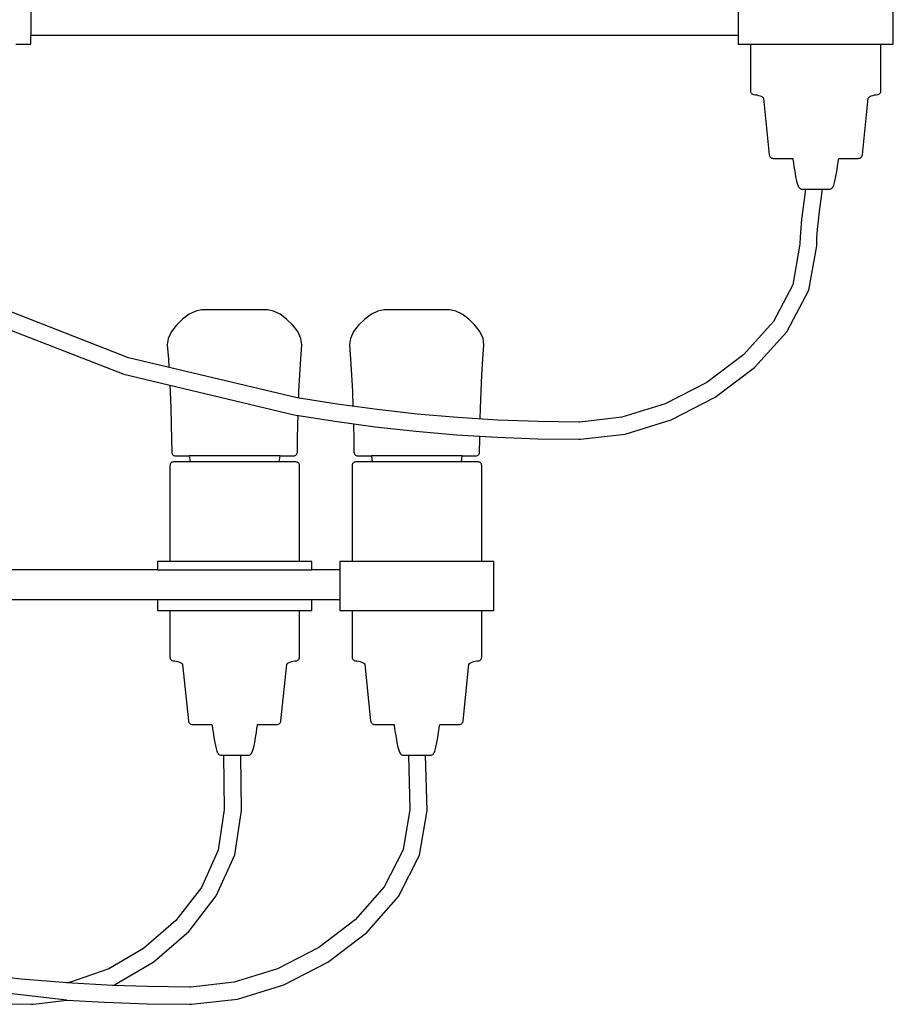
# Model space of a CAD drawing. Header units: centimetres. Extents: x -160 to 50, y -48 to 221.
# Tile 12 of 32: x -82 to -64, y 95 to 115. Entities that reach past the tile are written whole.
import ezdxf

# ---------------------------------------------------------------- set-up
doc = ezdxf.new("R2010")
doc.units = ezdxf.units.CM
doc.layers.add('FLOS', color=30, linetype='Continuous')

# ---------------------------------------------------------------- blocks, each defined once
blk = doc.blocks.new('2097-50_EL_lateral')
for p, q in [((47.602, 43.031), (47.602, 44.031)), ((30.023, 43.828), (30.023, 43.219)), ((44.442, 43.828), (44.442, 43.219)), ((30.023, 43.031), (30.023, 43.219)), ((30.023, 43.219), (44.442, 43.219)), ((44.442, 43.219), (44.442, 43.031)), ((29.722, 43.031), (29.887, 43.031)), ((29.887, 43.031), (29.989, 43.031)), ((29.989, 43.031), (30.023, 43.031)), ((44.442, 43.031), (44.444, 43.031)), ((44.444, 43.031), (44.478, 43.031)), ((44.478, 43.031), (44.58, 43.031)), ((44.58, 43.031), (44.745, 43.031)), ((44.693, 43.031), (44.693, 42.079)), ((44.745, 43.031), (44.966, 43.031)), ((44.966, 43.031), (45.233, 43.031)), ((45.233, 43.031), (45.535, 43.031)), ((45.535, 43.031), (45.858, 43.031)), ((45.858, 43.031), (46.188, 43.031)), ((46.188, 43.031), (46.511, 43.031)), ((46.511, 43.031), (46.812, 43.031)), ((46.812, 43.031), (47.079, 43.031)), ((47.079, 43.031), (47.3, 43.031)), ((47.3, 43.031), (47.465, 43.031)), ((47.351, 42.079), (47.351, 43.031)), ((47.465, 43.031), (47.567, 43.031)), ((47.567, 43.031), (47.602, 43.031)), ((44.693, 42.079), (44.695, 42.062)), ((44.695, 42.062), (44.701, 42.047)), ((44.701, 42.047), (44.709, 42.033)), ((44.709, 42.033), (44.721, 42.021)), ((44.721, 42.021), (44.735, 42.013)), ((44.735, 42.013), (44.75, 42.007)), ((44.75, 42.007), (44.767, 42.005)), ((44.767, 42.005), (44.792, 42.003)), ((44.792, 42.003), (44.823, 41.998)), ((44.823, 41.998), (44.858, 41.989)), ((44.858, 41.989), (44.892, 41.978)), ((44.892, 41.978), (44.922, 41.964)), ((44.922, 41.964), (44.944, 41.949)), ((44.944, 41.949), (44.954, 41.931)), ((47.09, 41.931), (47.1, 41.949)), ((47.1, 41.949), (47.121, 41.964)), ((47.121, 41.964), (47.151, 41.978)), ((47.151, 41.978), (47.186, 41.989)), ((47.186, 41.989), (47.221, 41.998)), ((47.221, 41.998), (47.252, 42.003)), ((47.252, 42.003), (47.277, 42.005)), ((47.277, 42.005), (47.293, 42.007)), ((47.293, 42.007), (47.309, 42.013)), ((47.309, 42.013), (47.323, 42.021)), ((47.323, 42.021), (47.334, 42.033)), ((47.334, 42.033), (47.343, 42.047)), ((47.343, 42.047), (47.349, 42.062)), ((47.349, 42.062), (47.351, 42.079)), ((44.954, 41.931), (45.073, 40.779)), ((46.971, 40.779), (47.09, 41.931)), ((45.073, 40.779), (45.077, 40.762)), ((45.077, 40.762), (45.084, 40.746)), ((45.084, 40.746), (45.094, 40.733)), ((46.95, 40.733), (46.96, 40.746)), ((46.96, 40.746), (46.967, 40.762)), ((46.967, 40.762), (46.971, 40.779)), ((45.094, 40.733), (45.106, 40.721)), ((45.106, 40.721), (45.121, 40.713)), ((45.121, 40.713), (45.137, 40.707)), ((45.137, 40.707), (45.155, 40.705)), ((45.155, 40.705), (45.157, 40.705)), ((45.157, 40.705), (45.176, 40.705)), ((45.176, 40.705), (45.232, 40.705)), ((45.232, 40.705), (45.322, 40.705)), ((45.322, 40.705), (45.443, 40.705)), ((45.443, 40.705), (45.554, 40.705)), ((45.554, 40.705), (45.557, 40.683)), ((45.557, 40.683), (45.565, 40.624)), ((45.565, 40.624), (45.577, 40.54)), ((46.467, 40.54), (46.479, 40.624)), ((46.479, 40.624), (46.487, 40.683)), ((46.487, 40.683), (46.49, 40.705)), ((46.49, 40.705), (46.602, 40.705)), ((46.602, 40.705), (46.724, 40.705)), ((46.724, 40.705), (46.814, 40.705)), ((46.814, 40.705), (46.87, 40.705)), ((46.87, 40.705), (46.889, 40.705)), ((46.889, 40.705), (46.906, 40.707)), ((46.906, 40.707), (46.923, 40.713)), ((46.923, 40.713), (46.937, 40.721)), ((46.937, 40.721), (46.95, 40.733)), ((45.577, 40.54), (45.593, 40.44)), ((45.593, 40.44), (45.611, 40.337)), ((46.433, 40.337), (46.451, 40.44)), ((46.451, 40.44), (46.467, 40.54)), ((45.611, 40.337), (45.632, 40.241)), ((45.632, 40.241), (45.654, 40.163)), ((45.654, 40.163), (45.662, 40.143)), ((45.662, 40.143), (45.672, 40.125)), ((46.372, 40.125), (46.382, 40.143)), ((46.382, 40.143), (46.39, 40.163)), ((46.39, 40.163), (46.412, 40.241)), ((46.412, 40.241), (46.433, 40.337)), ((45.672, 40.125), (45.684, 40.11)), ((45.684, 40.11), (45.697, 40.097)), ((45.697, 40.097), (45.712, 40.087)), ((45.712, 40.087), (45.727, 40.08)), ((45.727, 40.08), (45.744, 40.078)), ((45.744, 40.078), (45.746, 40.078)), ((45.746, 40.078), (45.753, 40.078)), ((45.753, 40.078), (45.77, 40.078)), ((45.77, 40.078), (45.799, 40.078)), ((45.813, 40.077), (45.784, 39.869)), ((45.799, 40.078), (45.838, 40.078)), ((45.814, 40.078), (45.813, 40.077)), ((45.838, 40.078), (45.885, 40.078)), ((45.885, 40.078), (45.937, 40.078)), ((45.937, 40.078), (45.994, 40.078)), ((45.994, 40.078), (46.052, 40.078)), ((46.052, 40.078), (46.108, 40.078)), ((46.108, 40.078), (46.161, 40.078)), ((46.124, 39.826), (46.153, 40.031)), ((46.153, 40.031), (46.159, 40.078)), ((46.161, 40.078), (46.208, 40.078)), ((46.208, 40.078), (46.246, 40.078)), ((46.246, 40.078), (46.275, 40.078)), ((46.275, 40.078), (46.293, 40.078)), ((46.293, 40.078), (46.299, 40.078)), ((46.299, 40.078), (46.316, 40.08)), ((46.316, 40.08), (46.332, 40.087)), ((46.332, 40.087), (46.347, 40.097)), ((46.347, 40.097), (46.36, 40.11)), ((46.36, 40.11), (46.372, 40.125)), ((45.784, 39.869), (45.757, 39.665)), ((46.097, 39.626), (46.124, 39.826)), ((45.757, 39.665), (45.734, 39.468)), ((46.075, 39.434), (46.097, 39.626)), ((45.734, 39.468), (45.716, 39.281)), ((46.057, 39.255), (46.075, 39.434)), ((45.716, 39.281), (45.704, 39.104)), ((46.046, 39.089), (46.057, 39.255)), ((45.7, 38.958), (45.553, 38.126)), ((45.704, 39.104), (45.7, 38.958)), ((46.041, 38.925), (46.046, 39.089)), ((45.882, 38.022), (46.041, 38.925)), ((45.553, 38.126), (45.157, 37.378)), ((45.44, 37.187), (45.882, 38.022)), ((32.017, 36.642), (29.638, 37.57)), ((33.387, 37.594), (33.254, 37.528)), ((33.506, 37.618), (33.387, 37.594)), ((33.527, 37.618), (33.506, 37.618)), ((33.59, 37.618), (33.527, 37.618)), ((33.689, 37.618), (33.59, 37.618)), ((33.82, 37.618), (33.689, 37.618)), ((33.973, 37.618), (33.82, 37.618)), ((34.14, 37.618), (33.973, 37.618)), ((34.309, 37.618), (34.14, 37.618)), ((34.471, 37.618), (34.309, 37.618)), ((34.614, 37.618), (34.471, 37.618)), ((34.73, 37.618), (34.614, 37.618)), ((34.812, 37.618), (34.73, 37.618)), ((34.854, 37.618), (34.812, 37.618)), ((34.971, 37.594), (34.854, 37.618)), ((35.104, 37.528), (34.971, 37.594)), ((37.1, 37.594), (36.967, 37.528)), ((37.219, 37.618), (37.1, 37.594)), ((37.24, 37.618), (37.219, 37.618)), ((37.303, 37.618), (37.24, 37.618)), ((37.402, 37.618), (37.303, 37.618)), ((37.533, 37.618), (37.402, 37.618)), ((37.686, 37.618), (37.533, 37.618)), ((37.853, 37.618), (37.686, 37.618)), ((38.022, 37.618), (37.853, 37.618)), ((38.184, 37.618), (38.022, 37.618)), ((38.327, 37.618), (38.184, 37.618)), ((38.443, 37.618), (38.327, 37.618)), ((38.525, 37.618), (38.443, 37.618)), ((38.567, 37.618), (38.525, 37.618)), ((38.684, 37.594), (38.567, 37.618)), ((38.817, 37.528), (38.684, 37.594)), ((33.118, 37.43), (32.992, 37.309)), ((33.254, 37.528), (33.118, 37.43)), ((35.239, 37.43), (35.104, 37.528)), ((35.363, 37.309), (35.239, 37.43)), ((36.831, 37.43), (36.705, 37.309)), ((36.967, 37.528), (36.831, 37.43)), ((38.952, 37.43), (38.817, 37.528)), ((39.076, 37.309), (38.952, 37.43)), ((45.157, 37.378), (44.556, 36.707)), ((29.513, 37.245), (31.922, 36.305)), ((32.89, 37.175), (32.824, 37.037)), ((32.992, 37.309), (32.89, 37.175)), ((35.465, 37.175), (35.363, 37.309)), ((35.53, 37.037), (35.465, 37.175)), ((36.603, 37.175), (36.537, 37.037)), ((36.705, 37.309), (36.603, 37.175)), ((39.178, 37.175), (39.076, 37.309)), ((39.243, 37.037), (39.178, 37.175)), ((44.776, 36.442), (45.432, 37.173)), ((45.432, 37.173), (45.44, 37.187)), ((32.824, 37.037), (32.807, 36.904)), ((35.547, 36.904), (35.53, 37.037)), ((36.537, 37.037), (36.52, 36.904)), ((39.26, 36.904), (39.243, 37.037)), ((32.807, 36.904), (32.829, 36.615)), ((35.525, 36.615), (35.547, 36.904)), ((36.52, 36.904), (36.542, 36.615)), ((39.238, 36.615), (39.26, 36.904)), ((35.456, 35.825), (32.017, 36.642)), ((32.829, 36.615), (32.84, 36.446)), ((35.506, 36.295), (35.525, 36.615)), ((36.542, 36.615), (36.562, 36.295)), ((39.219, 36.295), (39.238, 36.615)), ((44.556, 36.707), (43.799, 36.139)), ((43.97, 35.837), (44.776, 36.442)), ((31.922, 36.305), (35.394, 35.481)), ((35.49, 35.956), (35.506, 36.295)), ((36.562, 36.295), (36.578, 35.956)), ((39.203, 35.956), (39.219, 36.295)), ((43.799, 36.139), (42.95, 35.705)), ((32.859, 36.083), (32.865, 35.956)), ((32.865, 35.956), (32.878, 35.615)), ((35.485, 35.821), (35.49, 35.956)), ((36.578, 35.956), (36.589, 35.651)), ((39.19, 35.615), (39.203, 35.956)), ((36.266, 35.695), (35.456, 35.825)), ((43.072, 35.377), (43.97, 35.837)), ((32.878, 35.615), (32.887, 35.284)), ((37.083, 35.584), (36.266, 35.695)), ((37.902, 35.493), (37.083, 35.584)), ((39.184, 35.394), (39.19, 35.615)), ((42.95, 35.705), (42.07, 35.428)), ((35.394, 35.481), (36.22, 35.348)), ((35.467, 35.284), (35.473, 35.468)), ((36.22, 35.348), (37.044, 35.236)), ((38.722, 35.422), (37.902, 35.493)), ((39.544, 35.372), (38.722, 35.422)), ((40.367, 35.341), (39.544, 35.372)), ((41.192, 35.331), (40.367, 35.341)), ((41.211, 35.331), (41.192, 35.331)), ((42.07, 35.428), (41.211, 35.331)), ((42.136, 35.084), (43.072, 35.377)), ((32.887, 35.284), (32.894, 34.98)), ((35.461, 34.98), (35.467, 35.284)), ((36.6, 35.296), (36.6, 35.284)), ((36.6, 35.284), (36.607, 34.98)), ((37.044, 35.236), (37.871, 35.144)), ((37.871, 35.144), (38.699, 35.073)), ((32.894, 34.98), (32.897, 34.716)), ((35.457, 34.716), (35.461, 34.98)), ((36.607, 34.98), (36.61, 34.716)), ((38.699, 35.073), (39.529, 35.022)), ((39.17, 34.716), (39.174, 34.98)), ((39.174, 34.98), (39.175, 35.043)), ((39.529, 35.022), (40.359, 34.991)), ((40.359, 34.991), (41.19, 34.981)), ((41.19, 34.981), (41.229, 34.981)), ((41.229, 34.981), (42.136, 35.084)), ((32.897, 34.716), (32.9, 34.699)), ((32.9, 34.699), (32.906, 34.683)), ((32.906, 34.683), (32.915, 34.67)), ((32.915, 34.67), (32.927, 34.658)), ((32.927, 34.658), (32.941, 34.65)), ((32.941, 34.65), (32.958, 34.645)), ((32.958, 34.645), (32.975, 34.643)), ((32.975, 34.643), (33.013, 34.643)), ((33.013, 34.643), (33.125, 34.643)), ((33.125, 34.643), (33.253, 34.643)), ((33.253, 34.643), (33.27, 34.519)), ((35.105, 34.643), (33.253, 34.643)), ((35.088, 34.519), (35.105, 34.643)), ((35.105, 34.643), (35.159, 34.643)), ((35.159, 34.643), (35.305, 34.643)), ((35.305, 34.643), (35.38, 34.643)), ((35.38, 34.643), (35.398, 34.645)), ((35.398, 34.645), (35.414, 34.65)), ((35.414, 34.65), (35.428, 34.658)), ((35.428, 34.658), (35.44, 34.67)), ((35.44, 34.67), (35.449, 34.683)), ((35.449, 34.683), (35.455, 34.699)), ((35.455, 34.699), (35.457, 34.716)), ((36.61, 34.716), (36.613, 34.699)), ((36.613, 34.699), (36.619, 34.683)), ((36.619, 34.683), (36.628, 34.67)), ((36.628, 34.67), (36.64, 34.658)), ((36.64, 34.658), (36.654, 34.65)), ((36.654, 34.65), (36.671, 34.645)), ((36.671, 34.645), (36.688, 34.643)), ((36.688, 34.643), (36.726, 34.643)), ((36.726, 34.643), (36.838, 34.643)), ((36.838, 34.643), (36.965, 34.643)), ((36.965, 34.643), (36.983, 34.519)), ((38.818, 34.643), (36.965, 34.643)), ((38.801, 34.519), (38.818, 34.643)), ((38.818, 34.643), (38.872, 34.643)), ((38.872, 34.643), (39.018, 34.643)), ((39.018, 34.643), (39.093, 34.643)), ((39.093, 34.643), (39.111, 34.645)), ((39.111, 34.645), (39.127, 34.65)), ((39.127, 34.65), (39.141, 34.658)), ((39.141, 34.658), (39.153, 34.67)), ((39.153, 34.67), (39.162, 34.683)), ((39.162, 34.683), (39.168, 34.699)), ((39.168, 34.699), (39.17, 34.716)), ((32.862, 34.462), (32.86, 34.445)), ((32.86, 34.445), (32.86, 32.492)), ((32.868, 34.477), (32.862, 34.462)), ((32.877, 34.491), (32.868, 34.477)), ((32.888, 34.502), (32.877, 34.491)), ((32.902, 34.511), (32.888, 34.502)), ((32.917, 34.517), (32.902, 34.511)), ((32.934, 34.519), (32.917, 34.517)), ((32.989, 34.519), (32.934, 34.519)), ((33.095, 34.519), (32.989, 34.519)), ((33.249, 34.519), (33.095, 34.519)), ((33.444, 34.519), (33.249, 34.519)), ((33.671, 34.519), (33.444, 34.519)), ((33.92, 34.519), (33.671, 34.519)), ((34.181, 34.519), (33.92, 34.519)), ((34.441, 34.519), (34.181, 34.519)), ((34.691, 34.519), (34.441, 34.519)), ((34.918, 34.519), (34.691, 34.519)), ((35.112, 34.519), (34.918, 34.519)), ((35.267, 34.519), (35.112, 34.519)), ((35.373, 34.519), (35.267, 34.519)), ((35.428, 34.519), (35.373, 34.519)), ((35.444, 34.517), (35.428, 34.519)), ((35.46, 34.511), (35.444, 34.517)), ((35.474, 34.502), (35.46, 34.511)), ((35.485, 34.491), (35.474, 34.502)), ((35.494, 34.477), (35.485, 34.491)), ((35.499, 34.462), (35.494, 34.477)), ((35.501, 34.445), (35.499, 34.462)), ((35.501, 32.492), (35.501, 34.445)), ((36.575, 34.462), (36.573, 34.445)), ((36.573, 34.445), (36.573, 32.492)), ((36.581, 34.477), (36.575, 34.462)), ((36.59, 34.491), (36.581, 34.477)), ((36.601, 34.502), (36.59, 34.491)), ((36.615, 34.511), (36.601, 34.502)), ((36.63, 34.517), (36.615, 34.511)), ((36.647, 34.519), (36.63, 34.517)), ((36.702, 34.519), (36.647, 34.519)), ((36.808, 34.519), (36.702, 34.519)), ((36.962, 34.519), (36.808, 34.519)), ((37.157, 34.519), (36.962, 34.519)), ((37.384, 34.519), (37.157, 34.519)), ((37.633, 34.519), (37.384, 34.519)), ((37.894, 34.519), (37.633, 34.519)), ((38.154, 34.519), (37.894, 34.519)), ((38.404, 34.519), (38.154, 34.519)), ((38.631, 34.519), (38.404, 34.519)), ((38.825, 34.519), (38.631, 34.519)), ((38.979, 34.519), (38.825, 34.519)), ((39.086, 34.519), (38.979, 34.519)), ((39.141, 34.519), (39.086, 34.519)), ((39.157, 34.517), (39.141, 34.519)), ((39.173, 34.511), (39.157, 34.517)), ((39.187, 34.502), (39.173, 34.511)), ((39.198, 34.491), (39.187, 34.502)), ((39.207, 34.477), (39.198, 34.491)), ((39.212, 34.462), (39.207, 34.477)), ((39.214, 34.445), (39.212, 34.462)), ((39.214, 32.492), (39.214, 34.445)), ((32.61, 32.322), (28.691, 32.322)), ((32.679, 32.492), (32.61, 32.492)), ((32.61, 32.492), (32.61, 32.322)), ((32.61, 32.322), (35.751, 32.322)), ((32.813, 32.492), (32.679, 32.492)), ((33.007, 32.492), (32.813, 32.492)), ((33.253, 32.492), (33.007, 32.492)), ((33.539, 32.492), (33.253, 32.492)), ((33.853, 32.492), (33.539, 32.492)), ((34.181, 32.492), (33.853, 32.492)), ((34.509, 32.492), (34.181, 32.492)), ((34.823, 32.492), (34.509, 32.492)), ((35.109, 32.492), (34.823, 32.492)), ((35.354, 32.492), (35.109, 32.492)), ((35.548, 32.492), (35.354, 32.492)), ((35.683, 32.492), (35.548, 32.492)), ((35.751, 32.492), (35.683, 32.492)), ((35.751, 32.322), (35.751, 32.492)), ((36.323, 32.322), (35.751, 32.322)), ((36.392, 32.492), (36.323, 32.492)), ((36.323, 32.492), (36.323, 32.322)), ((36.323, 32.322), (36.323, 31.713)), ((36.526, 32.492), (36.392, 32.492)), ((36.72, 32.492), (36.526, 32.492)), ((36.966, 32.492), (36.72, 32.492)), ((37.252, 32.492), (36.966, 32.492)), ((37.565, 32.492), (37.252, 32.492)), ((37.894, 32.492), (37.565, 32.492)), ((38.222, 32.492), (37.894, 32.492)), ((38.536, 32.492), (38.222, 32.492)), ((38.822, 32.492), (38.536, 32.492)), ((39.067, 32.492), (38.822, 32.492)), ((39.261, 32.492), (39.067, 32.492)), ((39.396, 32.492), (39.261, 32.492)), ((39.464, 32.492), (39.396, 32.492)), ((39.464, 31.492), (39.464, 32.492)), ((28.691, 31.713), (32.61, 31.713)), ((32.61, 31.713), (32.61, 31.492)), ((32.61, 31.713), (35.751, 31.713)), ((35.751, 31.492), (35.751, 31.713)), ((35.751, 31.713), (36.323, 31.713)), ((36.323, 31.713), (36.323, 31.492)), ((32.61, 31.492), (32.679, 31.492)), ((32.679, 31.492), (32.813, 31.492)), ((32.813, 31.492), (33.007, 31.492)), ((32.86, 31.492), (32.86, 30.539)), ((33.007, 31.492), (33.253, 31.492)), ((33.253, 31.492), (33.539, 31.492)), ((33.539, 31.492), (33.853, 31.492)), ((33.853, 31.492), (34.181, 31.492)), ((34.181, 31.492), (34.509, 31.492)), ((34.509, 31.492), (34.823, 31.492)), ((34.823, 31.492), (35.109, 31.492)), ((35.109, 31.492), (35.354, 31.492)), ((35.354, 31.492), (35.548, 31.492)), ((35.501, 30.539), (35.501, 31.492)), ((35.548, 31.492), (35.683, 31.492)), ((35.683, 31.492), (35.751, 31.492)), ((36.323, 31.492), (36.392, 31.492)), ((36.392, 31.492), (36.526, 31.492)), ((36.526, 31.492), (36.72, 31.492)), ((36.573, 31.492), (36.573, 30.539)), ((36.72, 31.492), (36.966, 31.492)), ((36.966, 31.492), (37.252, 31.492)), ((37.252, 31.492), (37.565, 31.492)), ((37.565, 31.492), (37.894, 31.492)), ((37.894, 31.492), (38.222, 31.492)), ((38.222, 31.492), (38.536, 31.492)), ((38.536, 31.492), (38.822, 31.492)), ((38.822, 31.492), (39.067, 31.492)), ((39.067, 31.492), (39.261, 31.492)), ((39.214, 30.539), (39.214, 31.492)), ((39.261, 31.492), (39.396, 31.492)), ((39.396, 31.492), (39.464, 31.492)), ((32.86, 30.539), (32.862, 30.523)), ((32.862, 30.523), (32.868, 30.507)), ((32.868, 30.507), (32.877, 30.493)), ((35.485, 30.493), (35.494, 30.507)), ((35.494, 30.507), (35.499, 30.523)), ((35.499, 30.523), (35.501, 30.539)), ((36.573, 30.539), (36.575, 30.523)), ((36.575, 30.523), (36.581, 30.507)), ((36.581, 30.507), (36.59, 30.493)), ((39.198, 30.493), (39.207, 30.507)), ((39.207, 30.507), (39.212, 30.523)), ((39.212, 30.523), (39.214, 30.539)), ((32.877, 30.493), (32.888, 30.482)), ((32.888, 30.482), (32.902, 30.473)), ((32.902, 30.473), (32.917, 30.467)), ((32.917, 30.467), (32.934, 30.465)), ((32.934, 30.465), (32.959, 30.464)), ((32.959, 30.464), (32.99, 30.458)), ((32.99, 30.458), (33.024, 30.45)), ((33.024, 30.45), (33.058, 30.438)), ((33.058, 30.438), (33.088, 30.425)), ((33.088, 30.425), (33.11, 30.409)), ((33.11, 30.409), (33.119, 30.392)), ((33.119, 30.392), (33.238, 29.239)), ((35.123, 29.239), (35.242, 30.392)), ((35.242, 30.392), (35.252, 30.409)), ((35.252, 30.409), (35.273, 30.425)), ((35.273, 30.425), (35.303, 30.438)), ((35.303, 30.438), (35.338, 30.45)), ((35.338, 30.45), (35.372, 30.458)), ((35.372, 30.458), (35.403, 30.464)), ((35.403, 30.464), (35.428, 30.465)), ((35.428, 30.465), (35.444, 30.467)), ((35.444, 30.467), (35.46, 30.473)), ((35.46, 30.473), (35.474, 30.482)), ((35.474, 30.482), (35.485, 30.493)), ((36.59, 30.493), (36.601, 30.482)), ((36.601, 30.482), (36.615, 30.473)), ((36.615, 30.473), (36.63, 30.467)), ((36.63, 30.467), (36.647, 30.465)), ((36.647, 30.465), (36.672, 30.464)), ((36.672, 30.464), (36.703, 30.458)), ((36.703, 30.458), (36.737, 30.45)), ((36.737, 30.45), (36.771, 30.438)), ((36.771, 30.438), (36.801, 30.425)), ((36.801, 30.425), (36.823, 30.409)), ((36.823, 30.409), (36.832, 30.392)), ((36.832, 30.392), (36.951, 29.239)), ((38.836, 29.239), (38.955, 30.392)), ((38.955, 30.392), (38.965, 30.409)), ((38.965, 30.409), (38.986, 30.425)), ((38.986, 30.425), (39.016, 30.438)), ((39.016, 30.438), (39.051, 30.45)), ((39.051, 30.45), (39.085, 30.458)), ((39.085, 30.458), (39.116, 30.464)), ((39.116, 30.464), (39.141, 30.465)), ((39.141, 30.465), (39.157, 30.467)), ((39.157, 30.467), (39.173, 30.473)), ((39.173, 30.473), (39.187, 30.482)), ((39.187, 30.482), (39.198, 30.493)), ((33.238, 29.239), (33.242, 29.222)), ((33.242, 29.222), (33.249, 29.207)), ((33.249, 29.207), (33.259, 29.193)), ((33.259, 29.193), (33.271, 29.182)), ((33.271, 29.182), (33.286, 29.173)), ((33.286, 29.173), (33.302, 29.168)), ((33.302, 29.168), (33.32, 29.166)), ((33.32, 29.166), (33.357, 29.166)), ((33.357, 29.166), (33.431, 29.166)), ((33.431, 29.166), (33.537, 29.166)), ((33.537, 29.166), (33.672, 29.166)), ((33.672, 29.166), (33.717, 29.166)), ((33.717, 29.166), (33.72, 29.144)), ((33.72, 29.144), (33.727, 29.085)), ((34.634, 29.085), (34.642, 29.144)), ((34.642, 29.144), (34.645, 29.166)), ((34.645, 29.166), (34.69, 29.166)), ((34.69, 29.166), (34.824, 29.166)), ((34.824, 29.166), (34.931, 29.166)), ((34.931, 29.166), (35.005, 29.166)), ((35.005, 29.166), (35.042, 29.166)), ((35.042, 29.166), (35.06, 29.168)), ((35.06, 29.168), (35.076, 29.173)), ((35.076, 29.173), (35.09, 29.182)), ((35.09, 29.182), (35.103, 29.193)), ((35.103, 29.193), (35.113, 29.207)), ((35.113, 29.207), (35.12, 29.222)), ((35.12, 29.222), (35.123, 29.239)), ((36.951, 29.239), (36.955, 29.222)), ((36.955, 29.222), (36.962, 29.207)), ((36.962, 29.207), (36.972, 29.193)), ((36.972, 29.193), (36.984, 29.182)), ((36.984, 29.182), (36.999, 29.173)), ((36.999, 29.173), (37.015, 29.168)), ((37.015, 29.168), (37.032, 29.166)), ((37.032, 29.166), (37.07, 29.166)), ((37.07, 29.166), (37.144, 29.166)), ((37.144, 29.166), (37.25, 29.166)), ((37.25, 29.166), (37.385, 29.166)), ((37.385, 29.166), (37.43, 29.166)), ((37.43, 29.166), (37.432, 29.144)), ((37.432, 29.144), (37.44, 29.085)), ((38.347, 29.085), (38.355, 29.144)), ((38.355, 29.144), (38.358, 29.166)), ((38.358, 29.166), (38.403, 29.166)), ((38.403, 29.166), (38.537, 29.166)), ((38.537, 29.166), (38.644, 29.166)), ((38.644, 29.166), (38.717, 29.166)), ((38.717, 29.166), (38.755, 29.166)), ((38.755, 29.166), (38.773, 29.168)), ((38.773, 29.168), (38.789, 29.173)), ((38.789, 29.173), (38.803, 29.182)), ((38.803, 29.182), (38.816, 29.193)), ((38.816, 29.193), (38.826, 29.207)), ((38.826, 29.207), (38.833, 29.222)), ((38.833, 29.222), (38.836, 29.239)), ((33.727, 29.085), (33.739, 29)), ((33.739, 29), (33.755, 28.9)), ((34.607, 28.9), (34.622, 29)), ((34.622, 29), (34.634, 29.085)), ((37.44, 29.085), (37.452, 29)), ((37.452, 29), (37.468, 28.9)), ((38.32, 28.9), (38.335, 29)), ((38.335, 29), (38.347, 29.085)), ((33.755, 28.9), (33.773, 28.797)), ((33.773, 28.797), (33.794, 28.701)), ((33.794, 28.701), (33.816, 28.623)), ((34.546, 28.623), (34.568, 28.701)), ((34.568, 28.701), (34.588, 28.797)), ((34.588, 28.797), (34.607, 28.9)), ((37.468, 28.9), (37.486, 28.797)), ((37.486, 28.797), (37.507, 28.701)), ((37.507, 28.701), (37.529, 28.623)), ((38.259, 28.623), (38.281, 28.701)), ((38.281, 28.701), (38.301, 28.797)), ((38.301, 28.797), (38.32, 28.9)), ((33.816, 28.623), (33.824, 28.604)), ((33.824, 28.604), (33.834, 28.586)), ((33.834, 28.586), (33.846, 28.57)), ((33.846, 28.57), (33.859, 28.557)), ((33.859, 28.557), (33.873, 28.547)), ((33.873, 28.547), (33.889, 28.54)), ((33.889, 28.54), (33.906, 28.538)), ((33.906, 28.538), (33.918, 28.538)), ((33.918, 28.538), (33.941, 28.538)), ((33.941, 28.538), (33.975, 28.538)), ((33.952, 28.538), (33.968, 27.436)), ((33.975, 28.538), (34.018, 28.538)), ((34.018, 28.538), (34.068, 28.538)), ((34.068, 28.538), (34.123, 28.538)), ((34.123, 28.538), (34.181, 28.538)), ((34.181, 28.538), (34.238, 28.538)), ((34.238, 28.538), (34.293, 28.538)), ((34.293, 28.538), (34.343, 28.538)), ((34.318, 27.412), (34.303, 28.538)), ((34.343, 28.538), (34.386, 28.538)), ((34.386, 28.538), (34.42, 28.538)), ((34.42, 28.538), (34.444, 28.538)), ((34.444, 28.538), (34.456, 28.538)), ((34.456, 28.538), (34.473, 28.54)), ((34.473, 28.54), (34.488, 28.547)), ((34.488, 28.547), (34.503, 28.557)), ((34.503, 28.557), (34.516, 28.57)), ((34.516, 28.57), (34.528, 28.586)), ((34.528, 28.586), (34.538, 28.604)), ((34.538, 28.604), (34.546, 28.623)), ((37.529, 28.623), (37.537, 28.604)), ((37.537, 28.604), (37.547, 28.586)), ((37.547, 28.586), (37.559, 28.57)), ((37.559, 28.57), (37.572, 28.557)), ((37.572, 28.557), (37.586, 28.547)), ((37.586, 28.547), (37.602, 28.54)), ((37.602, 28.54), (37.619, 28.538)), ((37.619, 28.538), (37.631, 28.538)), ((37.631, 28.538), (37.654, 28.538)), ((37.654, 28.538), (37.688, 28.538)), ((37.688, 28.538), (37.731, 28.538)), ((37.722, 28.538), (37.752, 27.437)), ((37.731, 28.538), (37.781, 28.538)), ((37.781, 28.538), (37.836, 28.538)), ((37.836, 28.538), (37.894, 28.538)), ((37.894, 28.538), (37.951, 28.538)), ((37.951, 28.538), (38.006, 28.538)), ((38.006, 28.538), (38.056, 28.538)), ((38.056, 28.538), (38.099, 28.538)), ((38.101, 27.411), (38.07, 28.538)), ((38.099, 28.538), (38.133, 28.538)), ((38.133, 28.538), (38.157, 28.538)), ((38.157, 28.538), (38.169, 28.538)), ((38.169, 28.538), (38.186, 28.54)), ((38.186, 28.54), (38.201, 28.547)), ((38.201, 28.547), (38.216, 28.557)), ((38.216, 28.557), (38.229, 28.57)), ((38.229, 28.57), (38.241, 28.586)), ((38.241, 28.586), (38.251, 28.604)), ((38.251, 28.604), (38.259, 28.623)), ((33.968, 27.436), (33.843, 26.606)), ((34.183, 26.507), (34.318, 27.412)), ((37.752, 27.437), (37.612, 26.613)), ((37.946, 26.5), (38.101, 27.411)), ((33.843, 26.606), (33.501, 25.847)), ((33.806, 25.673), (34.183, 26.507)), ((37.612, 26.613), (37.226, 25.859)), ((37.516, 25.66), (37.946, 26.5)), ((33.501, 25.847), (32.979, 25.169)), ((37.226, 25.859), (36.637, 25.186)), ((33.245, 24.945), (33.806, 25.673)), ((36.876, 24.928), (37.516, 25.66)), ((32.979, 25.169), (32.324, 24.601)), ((36.637, 25.186), (35.895, 24.619)), ((32.549, 24.341), (33.245, 24.945)), ((36.081, 24.322), (36.876, 24.928)), ((32.324, 24.601), (31.615, 24.186)), ((35.895, 24.619), (35.054, 24.186)), ((31.729, 23.861), (32.517, 24.322)), ((32.517, 24.322), (32.549, 24.341)), ((35.185, 23.861), (36.081, 24.322)), ((31.615, 24.186), (30.837, 23.911)), ((35.054, 24.186), (34.168, 23.911)), ((30.762, 23.549), (27.282, 23.952)), ((29.826, 23.975), (28.971, 24.066)), ((30.684, 23.905), (29.826, 23.975)), ((30.755, 23.9), (30.684, 23.905)), ((30.837, 23.911), (30.755, 23.9)), ((31.695, 23.849), (30.755, 23.9)), ((34.168, 23.911), (33.284, 23.813)), ((31.695, 23.849), (31.729, 23.861)), ((32.402, 23.824), (31.695, 23.849)), ((33.264, 23.813), (32.402, 23.824)), ((33.284, 23.813), (33.264, 23.813)), ((34.239, 23.566), (35.185, 23.861)), ((30.077, 23.463), (30.762, 23.549)), ((30.762, 23.549), (31.526, 23.504)), ((31.526, 23.504), (32.394, 23.473)), ((33.303, 23.463), (34.239, 23.566)), ((29.281, 23.473), (30.041, 23.463)), ((30.041, 23.463), (30.077, 23.463)), ((32.394, 23.473), (33.262, 23.463)), ((33.262, 23.463), (33.303, 23.463))]:
    blk.add_line(p, q)

msp = doc.modelspace()

# ---------------------------------------------------------------- block references
at = {"layer": 'FLOS'}
msp.add_blockref('2097-50_EL_lateral', (-111.898, 71.422), dxfattribs=at)

doc.saveas('drawing.dxf')
